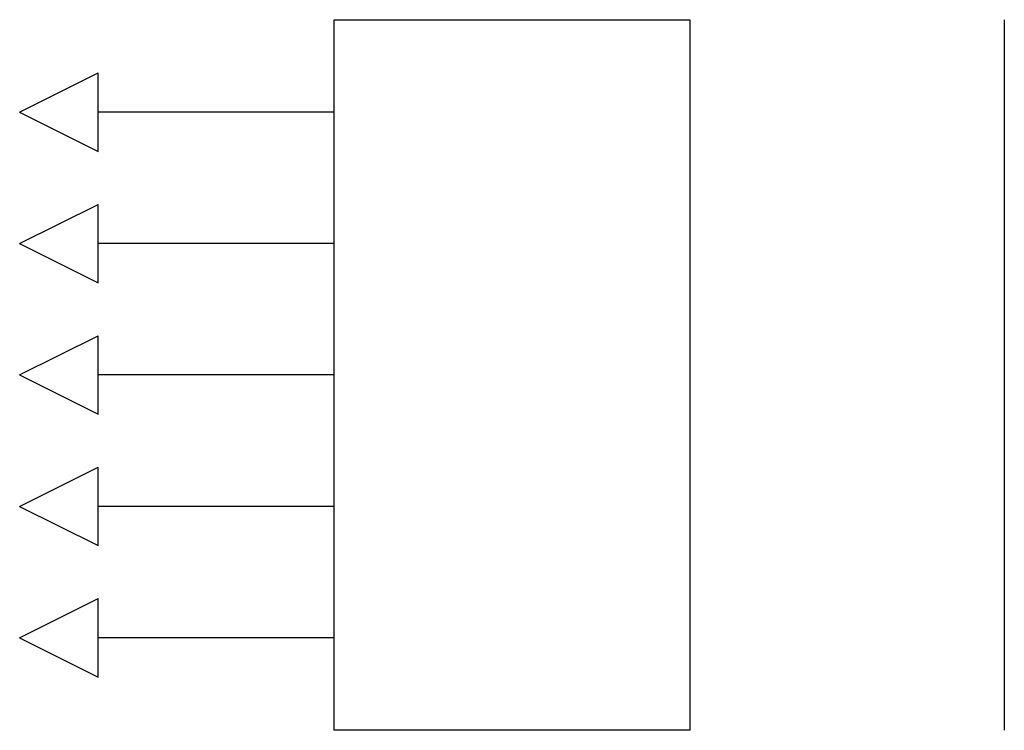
# Model space of a CAD drawing. Header units: millimetres. Extents: x -29085 to 3627694, y -159961 to 2281735.
# Tile 74 of 229: x 190201 to 191453, y 159311 to 160215. Entities that reach past the tile are written whole.
import ezdxf

# ---------------------------------------------------------------- set-up
doc = ezdxf.new("R2010")
doc.units = ezdxf.units.MM
doc.layers.add('NWT_UT_ZARIZENI', color=4, linetype='Continuous')

msp = doc.modelspace()

# ---------------------------------------------------------------- linework, layer by layer
at = {"layer": 'NWT_UT_ZARIZENI'}
for points in [[(191052.7, 159310.9), (190600.7, 159310.9), (190600.7, 160214.9)], [(190600.7, 160214.9), (191052.7, 160214.9), (191052.7, 159310.9)], [(191452.7, 160214.9), (191452.7, 159310.9)], [(190200.7, 160097.1), (190300.7, 160147.1)], [(190300.7, 160047.1), (190300.7, 160147.1)], [(190200.7, 160097.1), (190300.7, 160047.1)], [(190600.7, 160097.1), (190300.7, 160097.1)], [(190200.7, 159930), (190300.7, 159980)], [(190300.7, 159880), (190300.7, 159980)], [(190200.7, 159930), (190300.7, 159880)], [(190600.7, 159930), (190300.7, 159930)], [(190200.7, 159762.9), (190300.7, 159812.9)], [(190200.7, 159762.9), (190300.7, 159812.9)], [(190300.7, 159712.9), (190300.7, 159812.9)], [(190300.7, 159712.9), (190300.7, 159812.9)], [(190200.7, 159762.9), (190300.7, 159712.9)], [(190200.7, 159762.9), (190300.7, 159712.9)], [(190600.7, 159762.9), (190300.7, 159762.9)], [(190600.7, 159762.9), (190300.7, 159762.9)], [(190200.7, 159595.8), (190300.7, 159645.8)], [(190300.7, 159545.8), (190300.7, 159645.8)], [(190200.7, 159595.8), (190300.7, 159545.8)], [(190600.7, 159595.8), (190300.7, 159595.8)], [(190200.7, 159428.7), (190300.7, 159478.7)], [(190300.7, 159378.7), (190300.7, 159478.7)], [(190200.7, 159428.7), (190300.7, 159378.7)], [(190600.7, 159428.7), (190300.7, 159428.7)]]:
    msp.add_lwpolyline(points, dxfattribs=at)

doc.saveas('drawing.dxf')
